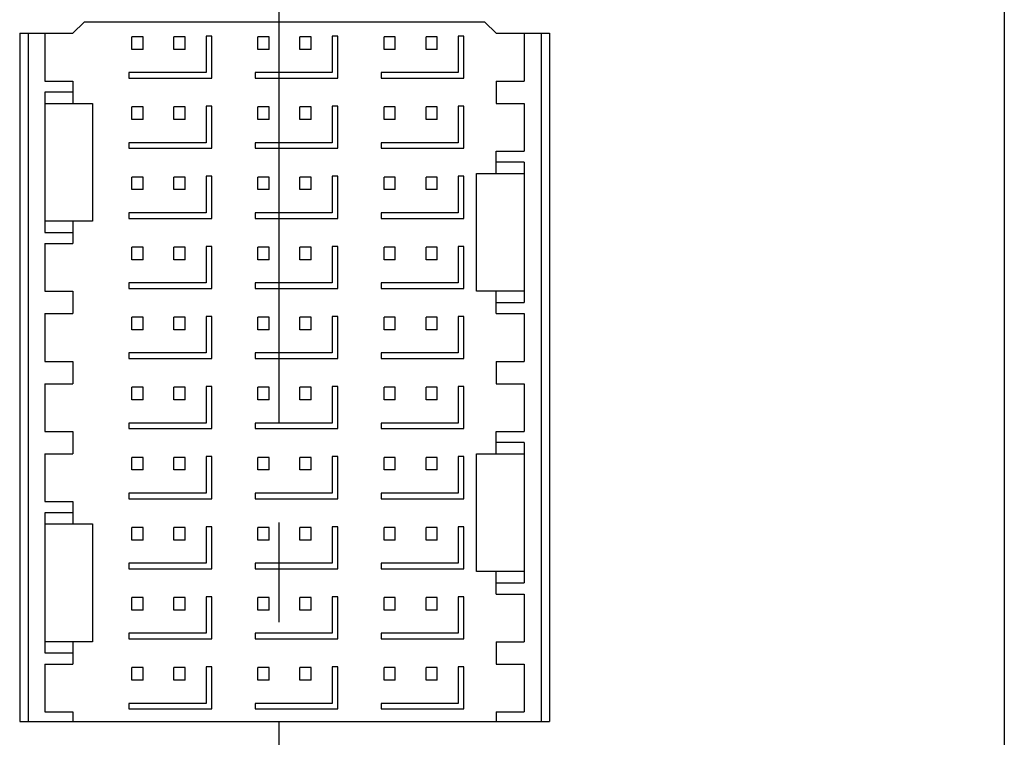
# Model space of a CAD drawing. Header units: inches. Extents: x 0 to 34, y 0 to 22.
# Tile 23 of 39: x 21.6 to 23, y 5.1 to 6.1. Entities that reach past the tile are written whole.
import ezdxf

# ---------------------------------------------------------------- set-up
doc = ezdxf.new("R2010")
doc.units = ezdxf.units.IN
doc.header["$LTSCALE"] = 1.87
doc.header["$MEASUREMENT"] = 0
doc.linetypes.add('CENTER', pattern=[0.6, 0.375, -0.075, 0.075, -0.075])
doc.layers.get('0').update_dxf_attribs({"linetype": 'CONTINUOUS'})
doc.layers.add('02___PRT_ALL_AXES', color=7, linetype='CONTINUOUS')

msp = doc.modelspace()

# ---------------------------------------------------------------- linework, layer by layer
at = {"color": 7, "linetype": 'CONTINUOUS'}
for p, q in [((23.0002, 8.2392), (23.0002, 2.4636)), ((21.692, 6.053), (21.7077, 6.0687)), ((22.2707, 6.0687), (21.7077, 6.0687)), ((22.2707, 6.0687), (22.2865, 6.053)), ((21.6172, 6.053), (21.692, 6.053)), ((21.6172, 6.053), (21.6172, 5.0864)), ((21.629, 6.053), (21.629, 5.0864)), ((21.6526, 6.053), (21.6526, 5.986)), ((21.7904, 6.048), (21.7747, 6.048)), ((21.7747, 6.0303), (21.7747, 6.048)), ((21.7904, 6.0303), (21.7904, 6.048)), ((21.8495, 6.048), (21.8337, 6.048)), ((21.8337, 6.0303), (21.8337, 6.048)), ((21.8495, 6.0303), (21.8495, 6.048)), ((21.8869, 6.049), (21.879, 6.049)), ((21.879, 6.049), (21.879, 5.9979)), ((21.8869, 5.99), (21.8869, 6.049)), ((21.9676, 6.048), (21.9518, 6.048)), ((21.9518, 6.0303), (21.9518, 6.048)), ((21.9676, 6.0303), (21.9676, 6.048)), ((22.0266, 6.048), (22.0109, 6.048)), ((22.0109, 6.0303), (22.0109, 6.048)), ((22.0266, 6.0303), (22.0266, 6.048)), ((22.064, 6.049), (22.0562, 6.049)), ((22.0562, 6.049), (22.0562, 5.9979)), ((22.064, 5.99), (22.064, 6.049)), ((22.1447, 6.048), (22.129, 6.048)), ((22.129, 6.0303), (22.129, 6.048)), ((22.1447, 6.0303), (22.1447, 6.048)), ((22.2038, 6.048), (22.188, 6.048)), ((22.188, 6.0303), (22.188, 6.048)), ((22.2038, 6.0303), (22.2038, 6.048)), ((22.2412, 6.049), (22.2333, 6.049)), ((22.2333, 6.049), (22.2333, 5.9979)), ((22.2412, 5.99), (22.2412, 6.049)), ((22.2865, 6.053), (22.3613, 6.053)), ((22.3258, 6.053), (22.3258, 5.986)), ((22.3495, 6.053), (22.3495, 5.0864)), ((22.3613, 6.053), (22.3613, 5.0864)), ((21.7904, 6.0303), (21.7747, 6.0303)), ((21.8495, 6.0303), (21.8337, 6.0303)), ((21.9676, 6.0303), (21.9518, 6.0303)), ((22.0266, 6.0303), (22.0109, 6.0303)), ((22.1447, 6.0303), (22.129, 6.0303)), ((22.2038, 6.0303), (22.188, 6.0303)), ((21.879, 5.9979), (21.7707, 5.9979)), ((21.7707, 5.9979), (21.7707, 5.99)), ((21.7707, 5.99), (21.8869, 5.99)), ((22.0562, 5.9979), (21.9479, 5.9979)), ((21.9479, 5.9979), (21.9479, 5.99)), ((21.9479, 5.99), (22.064, 5.99)), ((22.2333, 5.9979), (22.1251, 5.9979)), ((22.1251, 5.9979), (22.1251, 5.99)), ((22.1251, 5.99), (22.2412, 5.99)), ((21.6526, 5.986), (21.692, 5.986)), ((21.692, 5.986), (21.692, 5.9545)), ((22.2865, 5.986), (22.3258, 5.986)), ((22.2865, 5.986), (22.2865, 5.9545)), ((21.692, 5.9703), (21.6526, 5.9703)), ((21.6526, 5.9703), (21.6526, 5.7734)), ((21.6526, 5.9545), (21.7195, 5.9545)), ((21.7195, 5.9545), (21.7195, 5.7892)), ((21.7904, 5.9496), (21.7747, 5.9496)), ((21.7747, 5.9319), (21.7747, 5.9496)), ((21.7904, 5.9319), (21.7904, 5.9496)), ((21.8495, 5.9496), (21.8337, 5.9496)), ((21.8337, 5.9319), (21.8337, 5.9496)), ((21.8495, 5.9319), (21.8495, 5.9496)), ((21.8869, 5.9506), (21.879, 5.9506)), ((21.879, 5.9506), (21.879, 5.8994)), ((21.8869, 5.8916), (21.8869, 5.9506)), ((21.9676, 5.9496), (21.9518, 5.9496)), ((21.9518, 5.9319), (21.9518, 5.9496)), ((21.9676, 5.9319), (21.9676, 5.9496)), ((22.0266, 5.9496), (22.0109, 5.9496)), ((22.0109, 5.9319), (22.0109, 5.9496)), ((22.0266, 5.9319), (22.0266, 5.9496)), ((22.064, 5.9506), (22.0562, 5.9506)), ((22.0562, 5.9506), (22.0562, 5.8994)), ((22.064, 5.8916), (22.064, 5.9506)), ((22.1447, 5.9496), (22.129, 5.9496)), ((22.129, 5.9319), (22.129, 5.9496)), ((22.1447, 5.9319), (22.1447, 5.9496)), ((22.2038, 5.9496), (22.188, 5.9496)), ((22.188, 5.9319), (22.188, 5.9496)), ((22.2038, 5.9319), (22.2038, 5.9496)), ((22.2412, 5.9506), (22.2333, 5.9506)), ((22.2333, 5.9506), (22.2333, 5.8994)), ((22.2412, 5.8916), (22.2412, 5.9506)), ((22.2865, 5.9545), (22.3258, 5.9545)), ((22.3258, 5.9545), (22.3258, 5.8876)), ((21.7904, 5.9319), (21.7747, 5.9319)), ((21.8495, 5.9319), (21.8337, 5.9319)), ((21.9676, 5.9319), (21.9518, 5.9319)), ((22.0266, 5.9319), (22.0109, 5.9319)), ((22.1447, 5.9319), (22.129, 5.9319)), ((22.2038, 5.9319), (22.188, 5.9319)), ((21.879, 5.8994), (21.7707, 5.8994)), ((21.7707, 5.8994), (21.7707, 5.8916)), ((22.0562, 5.8994), (21.9479, 5.8994)), ((21.9479, 5.8994), (21.9479, 5.8916)), ((22.2333, 5.8994), (22.1251, 5.8994)), ((22.1251, 5.8994), (22.1251, 5.8916)), ((21.7707, 5.8916), (21.8869, 5.8916)), ((21.9479, 5.8916), (22.064, 5.8916)), ((22.1251, 5.8916), (22.2412, 5.8916)), ((22.2865, 5.8876), (22.3258, 5.8876)), ((22.2865, 5.8561), (22.2865, 5.8876)), ((22.3258, 5.8719), (22.2865, 5.8719)), ((22.3258, 5.8719), (22.3258, 5.675)), ((21.7904, 5.8512), (21.7747, 5.8512)), ((21.7747, 5.8335), (21.7747, 5.8512)), ((21.7904, 5.8335), (21.7904, 5.8512)), ((21.8495, 5.8512), (21.8337, 5.8512)), ((21.8337, 5.8335), (21.8337, 5.8512)), ((21.8495, 5.8335), (21.8495, 5.8512)), ((21.8869, 5.8522), (21.879, 5.8522)), ((21.879, 5.8522), (21.879, 5.801)), ((21.8869, 5.7931), (21.8869, 5.8522)), ((21.9676, 5.8512), (21.9518, 5.8512)), ((21.9518, 5.8335), (21.9518, 5.8512)), ((21.9676, 5.8335), (21.9676, 5.8512)), ((22.0266, 5.8512), (22.0109, 5.8512)), ((22.0109, 5.8335), (22.0109, 5.8512)), ((22.0266, 5.8335), (22.0266, 5.8512)), ((22.064, 5.8522), (22.0562, 5.8522)), ((22.0562, 5.8522), (22.0562, 5.801)), ((22.064, 5.7931), (22.064, 5.8522)), ((22.1447, 5.8512), (22.129, 5.8512)), ((22.129, 5.8335), (22.129, 5.8512)), ((22.1447, 5.8335), (22.1447, 5.8512)), ((22.2038, 5.8512), (22.188, 5.8512)), ((22.188, 5.8335), (22.188, 5.8512)), ((22.2038, 5.8335), (22.2038, 5.8512)), ((22.2412, 5.8522), (22.2333, 5.8522)), ((22.2333, 5.8522), (22.2333, 5.801)), ((22.2412, 5.7931), (22.2412, 5.8522)), ((22.2589, 5.8561), (22.3258, 5.8561)), ((22.2589, 5.6908), (22.2589, 5.8561)), ((21.7904, 5.8335), (21.7747, 5.8335)), ((21.8495, 5.8335), (21.8337, 5.8335)), ((21.9676, 5.8335), (21.9518, 5.8335)), ((22.0266, 5.8335), (22.0109, 5.8335)), ((22.1447, 5.8335), (22.129, 5.8335)), ((22.2038, 5.8335), (22.188, 5.8335)), ((21.879, 5.801), (21.7707, 5.801)), ((21.7707, 5.801), (21.7707, 5.7931)), ((22.0562, 5.801), (21.9479, 5.801)), ((21.9479, 5.801), (21.9479, 5.7931)), ((22.2333, 5.801), (22.1251, 5.801)), ((22.1251, 5.801), (22.1251, 5.7931)), ((21.7195, 5.7892), (21.6526, 5.7892)), ((21.692, 5.7892), (21.692, 5.7577)), ((21.7707, 5.7931), (21.8869, 5.7931)), ((21.9479, 5.7931), (22.064, 5.7931)), ((22.1251, 5.7931), (22.2412, 5.7931)), ((21.6526, 5.7734), (21.692, 5.7734)), ((21.6526, 5.7577), (21.692, 5.7577)), ((21.6526, 5.7577), (21.6526, 5.6908)), ((21.8869, 5.7538), (21.879, 5.7538)), ((21.879, 5.7538), (21.879, 5.7026)), ((21.8869, 5.6947), (21.8869, 5.7538)), ((22.064, 5.7538), (22.0562, 5.7538)), ((22.0562, 5.7538), (22.0562, 5.7026)), ((22.064, 5.6947), (22.064, 5.7538)), ((22.2412, 5.7538), (22.2333, 5.7538)), ((22.2333, 5.7538), (22.2333, 5.7026)), ((22.2412, 5.6947), (22.2412, 5.7538)), ((21.7904, 5.7528), (21.7747, 5.7528)), ((21.7747, 5.7351), (21.7747, 5.7528)), ((21.7904, 5.7351), (21.7904, 5.7528)), ((21.8495, 5.7528), (21.8337, 5.7528)), ((21.8337, 5.7351), (21.8337, 5.7528)), ((21.8495, 5.7351), (21.8495, 5.7528)), ((21.9676, 5.7528), (21.9518, 5.7528)), ((21.9518, 5.7351), (21.9518, 5.7528)), ((21.9676, 5.7351), (21.9676, 5.7528)), ((22.0266, 5.7528), (22.0109, 5.7528)), ((22.0109, 5.7351), (22.0109, 5.7528)), ((22.0266, 5.7351), (22.0266, 5.7528)), ((22.1447, 5.7528), (22.129, 5.7528)), ((22.129, 5.7351), (22.129, 5.7528)), ((22.1447, 5.7351), (22.1447, 5.7528)), ((22.2038, 5.7528), (22.188, 5.7528)), ((22.188, 5.7351), (22.188, 5.7528)), ((22.2038, 5.7351), (22.2038, 5.7528)), ((21.7904, 5.7351), (21.7747, 5.7351)), ((21.8495, 5.7351), (21.8337, 5.7351)), ((21.9676, 5.7351), (21.9518, 5.7351)), ((22.0266, 5.7351), (22.0109, 5.7351)), ((22.1447, 5.7351), (22.129, 5.7351)), ((22.2038, 5.7351), (22.188, 5.7351)), ((21.879, 5.7026), (21.7707, 5.7026)), ((21.7707, 5.7026), (21.7707, 5.6947)), ((22.0562, 5.7026), (21.9479, 5.7026)), ((21.9479, 5.7026), (21.9479, 5.6947)), ((22.2333, 5.7026), (22.1251, 5.7026)), ((22.1251, 5.7026), (22.1251, 5.6947)), ((21.6526, 5.6908), (21.692, 5.6908)), ((21.692, 5.6908), (21.692, 5.6593)), ((21.7707, 5.6947), (21.8869, 5.6947)), ((21.9479, 5.6947), (22.064, 5.6947)), ((22.1251, 5.6947), (22.2412, 5.6947)), ((22.3258, 5.6908), (22.2589, 5.6908)), ((22.2865, 5.6593), (22.2865, 5.6908)), ((22.2865, 5.675), (22.3258, 5.675)), ((21.6526, 5.6593), (21.692, 5.6593)), ((21.6526, 5.6593), (21.6526, 5.5923)), ((22.2865, 5.6593), (22.3258, 5.6593)), ((22.3258, 5.6593), (22.3258, 5.5923)), ((21.7904, 5.6543), (21.7747, 5.6543)), ((21.7747, 5.6366), (21.7747, 5.6543)), ((21.7904, 5.6366), (21.7904, 5.6543)), ((21.8495, 5.6543), (21.8337, 5.6543)), ((21.8337, 5.6366), (21.8337, 5.6543)), ((21.8495, 5.6366), (21.8495, 5.6543)), ((21.8869, 5.6553), (21.879, 5.6553)), ((21.879, 5.6553), (21.879, 5.6042)), ((21.8869, 5.5963), (21.8869, 5.6553)), ((21.9676, 5.6543), (21.9518, 5.6543)), ((21.9518, 5.6366), (21.9518, 5.6543)), ((21.9676, 5.6366), (21.9676, 5.6543)), ((22.0266, 5.6543), (22.0109, 5.6543)), ((22.0109, 5.6366), (22.0109, 5.6543)), ((22.0266, 5.6366), (22.0266, 5.6543)), ((22.064, 5.6553), (22.0562, 5.6553)), ((22.0562, 5.6553), (22.0562, 5.6042)), ((22.064, 5.5963), (22.064, 5.6553)), ((22.1447, 5.6543), (22.129, 5.6543)), ((22.129, 5.6366), (22.129, 5.6543)), ((22.1447, 5.6366), (22.1447, 5.6543)), ((22.2038, 5.6543), (22.188, 5.6543)), ((22.188, 5.6366), (22.188, 5.6543)), ((22.2038, 5.6366), (22.2038, 5.6543)), ((22.2412, 5.6553), (22.2333, 5.6553)), ((22.2333, 5.6553), (22.2333, 5.6042)), ((22.2412, 5.5963), (22.2412, 5.6553)), ((21.7904, 5.6366), (21.7747, 5.6366)), ((21.8495, 5.6366), (21.8337, 5.6366)), ((21.9676, 5.6366), (21.9518, 5.6366)), ((22.0266, 5.6366), (22.0109, 5.6366)), ((22.1447, 5.6366), (22.129, 5.6366)), ((22.2038, 5.6366), (22.188, 5.6366)), ((21.879, 5.6042), (21.7707, 5.6042)), ((21.7707, 5.6042), (21.7707, 5.5963)), ((22.0562, 5.6042), (21.9479, 5.6042)), ((21.9479, 5.6042), (21.9479, 5.5963)), ((22.2333, 5.6042), (22.1251, 5.6042)), ((22.1251, 5.6042), (22.1251, 5.5963)), ((21.6526, 5.5923), (21.692, 5.5923)), ((21.692, 5.5923), (21.692, 5.5608)), ((21.7707, 5.5963), (21.8869, 5.5963)), ((21.9479, 5.5963), (22.064, 5.5963)), ((22.1251, 5.5963), (22.2412, 5.5963)), ((22.2865, 5.5923), (22.3258, 5.5923)), ((22.2865, 5.5923), (22.2865, 5.5608)), ((21.6526, 5.5608), (21.692, 5.5608)), ((21.6526, 5.5608), (21.6526, 5.4939)), ((22.2865, 5.5608), (22.3258, 5.5608)), ((22.3258, 5.5608), (22.3258, 5.4939)), ((21.7904, 5.5559), (21.7747, 5.5559)), ((21.7747, 5.5382), (21.7747, 5.5559)), ((21.7904, 5.5382), (21.7904, 5.5559)), ((21.8495, 5.5559), (21.8337, 5.5559)), ((21.8337, 5.5382), (21.8337, 5.5559)), ((21.8495, 5.5382), (21.8495, 5.5559)), ((21.8869, 5.5569), (21.879, 5.5569)), ((21.879, 5.5569), (21.879, 5.5057)), ((21.8869, 5.4979), (21.8869, 5.5569)), ((21.9676, 5.5559), (21.9518, 5.5559)), ((21.9518, 5.5382), (21.9518, 5.5559)), ((21.9676, 5.5382), (21.9676, 5.5559)), ((22.0266, 5.5559), (22.0109, 5.5559)), ((22.0109, 5.5382), (22.0109, 5.5559)), ((22.0266, 5.5382), (22.0266, 5.5559)), ((22.064, 5.5569), (22.0562, 5.5569)), ((22.0562, 5.5569), (22.0562, 5.5057)), ((22.064, 5.4979), (22.064, 5.5569)), ((22.1447, 5.5559), (22.129, 5.5559)), ((22.129, 5.5382), (22.129, 5.5559)), ((22.1447, 5.5382), (22.1447, 5.5559)), ((22.2038, 5.5559), (22.188, 5.5559)), ((22.188, 5.5382), (22.188, 5.5559)), ((22.2038, 5.5382), (22.2038, 5.5559)), ((22.2412, 5.5569), (22.2333, 5.5569)), ((22.2333, 5.5569), (22.2333, 5.5057)), ((22.2412, 5.4979), (22.2412, 5.5569)), ((21.7904, 5.5382), (21.7747, 5.5382)), ((21.8495, 5.5382), (21.8337, 5.5382)), ((21.9676, 5.5382), (21.9518, 5.5382)), ((22.0266, 5.5382), (22.0109, 5.5382)), ((22.1447, 5.5382), (22.129, 5.5382)), ((22.2038, 5.5382), (22.188, 5.5382)), ((21.879, 5.5057), (21.7707, 5.5057)), ((21.7707, 5.5057), (21.7707, 5.4979)), ((22.0562, 5.5057), (21.9479, 5.5057)), ((21.9479, 5.5057), (21.9479, 5.4979)), ((22.2333, 5.5057), (22.1251, 5.5057)), ((22.1251, 5.5057), (22.1251, 5.4979)), ((21.6526, 5.4939), (21.692, 5.4939)), ((21.692, 5.4939), (21.692, 5.4624)), ((21.7707, 5.4979), (21.8869, 5.4979)), ((21.9479, 5.4979), (22.064, 5.4979)), ((22.1251, 5.4979), (22.2412, 5.4979)), ((22.2865, 5.4939), (22.3258, 5.4939)), ((22.2865, 5.4624), (22.2865, 5.4939)), ((22.3258, 5.4782), (22.2865, 5.4782)), ((22.3258, 5.4782), (22.3258, 5.2813)), ((21.6526, 5.4624), (21.692, 5.4624)), ((21.6526, 5.4624), (21.6526, 5.3955)), ((21.7904, 5.4575), (21.7747, 5.4575)), ((21.7747, 5.4398), (21.7747, 5.4575)), ((21.7904, 5.4398), (21.7904, 5.4575)), ((21.8495, 5.4575), (21.8337, 5.4575)), ((21.8337, 5.4398), (21.8337, 5.4575)), ((21.8495, 5.4398), (21.8495, 5.4575)), ((21.8869, 5.4585), (21.879, 5.4585)), ((21.879, 5.4585), (21.879, 5.4073)), ((21.8869, 5.3994), (21.8869, 5.4585)), ((21.9676, 5.4575), (21.9518, 5.4575)), ((21.9518, 5.4398), (21.9518, 5.4575)), ((21.9676, 5.4398), (21.9676, 5.4575)), ((22.0266, 5.4575), (22.0109, 5.4575)), ((22.0109, 5.4398), (22.0109, 5.4575)), ((22.0266, 5.4398), (22.0266, 5.4575)), ((22.064, 5.4585), (22.0562, 5.4585)), ((22.0562, 5.4585), (22.0562, 5.4073)), ((22.064, 5.3994), (22.064, 5.4585)), ((22.1447, 5.4575), (22.129, 5.4575)), ((22.129, 5.4398), (22.129, 5.4575)), ((22.1447, 5.4398), (22.1447, 5.4575)), ((22.2038, 5.4575), (22.188, 5.4575)), ((22.188, 5.4398), (22.188, 5.4575)), ((22.2038, 5.4398), (22.2038, 5.4575)), ((22.2412, 5.4585), (22.2333, 5.4585)), ((22.2333, 5.4585), (22.2333, 5.4073)), ((22.2412, 5.3994), (22.2412, 5.4585)), ((22.2589, 5.4624), (22.3258, 5.4624)), ((22.2589, 5.2971), (22.2589, 5.4624)), ((21.7904, 5.4398), (21.7747, 5.4398)), ((21.8495, 5.4398), (21.8337, 5.4398)), ((21.9676, 5.4398), (21.9518, 5.4398)), ((22.0266, 5.4398), (22.0109, 5.4398)), ((22.1447, 5.4398), (22.129, 5.4398)), ((22.2038, 5.4398), (22.188, 5.4398)), ((21.6526, 5.3955), (21.692, 5.3955)), ((21.692, 5.3955), (21.692, 5.364)), ((21.879, 5.4073), (21.7707, 5.4073)), ((21.7707, 5.4073), (21.7707, 5.3994)), ((21.7707, 5.3994), (21.8869, 5.3994)), ((22.0562, 5.4073), (21.9479, 5.4073)), ((21.9479, 5.4073), (21.9479, 5.3994)), ((21.9479, 5.3994), (22.064, 5.3994)), ((22.2333, 5.4073), (22.1251, 5.4073)), ((22.1251, 5.4073), (22.1251, 5.3994)), ((22.1251, 5.3994), (22.2412, 5.3994)), ((21.692, 5.3797), (21.6526, 5.3797)), ((21.6526, 5.3797), (21.6526, 5.1829)), ((21.6526, 5.364), (21.7195, 5.364)), ((21.7195, 5.364), (21.7195, 5.1986)), ((21.7904, 5.3591), (21.7747, 5.3591)), ((21.7747, 5.3414), (21.7747, 5.3591)), ((21.7904, 5.3414), (21.7904, 5.3591)), ((21.8495, 5.3591), (21.8337, 5.3591)), ((21.8337, 5.3414), (21.8337, 5.3591)), ((21.8495, 5.3414), (21.8495, 5.3591)), ((21.8869, 5.3601), (21.879, 5.3601)), ((21.879, 5.3601), (21.879, 5.3089)), ((21.8869, 5.301), (21.8869, 5.3601)), ((21.9676, 5.3591), (21.9518, 5.3591)), ((21.9518, 5.3414), (21.9518, 5.3591)), ((21.9676, 5.3414), (21.9676, 5.3591)), ((22.0266, 5.3591), (22.0109, 5.3591)), ((22.0109, 5.3414), (22.0109, 5.3591)), ((22.0266, 5.3414), (22.0266, 5.3591)), ((22.064, 5.3601), (22.0562, 5.3601)), ((22.0562, 5.3601), (22.0562, 5.3089)), ((22.064, 5.301), (22.064, 5.3601)), ((22.1447, 5.3591), (22.129, 5.3591)), ((22.129, 5.3414), (22.129, 5.3591)), ((22.1447, 5.3414), (22.1447, 5.3591)), ((22.2038, 5.3591), (22.188, 5.3591)), ((22.188, 5.3414), (22.188, 5.3591)), ((22.2038, 5.3414), (22.2038, 5.3591)), ((22.2412, 5.3601), (22.2333, 5.3601)), ((22.2333, 5.3601), (22.2333, 5.3089)), ((22.2412, 5.301), (22.2412, 5.3601)), ((21.7904, 5.3414), (21.7747, 5.3414)), ((21.8495, 5.3414), (21.8337, 5.3414)), ((21.9676, 5.3414), (21.9518, 5.3414)), ((22.0266, 5.3414), (22.0109, 5.3414)), ((22.1447, 5.3414), (22.129, 5.3414)), ((22.2038, 5.3414), (22.188, 5.3414)), ((21.879, 5.3089), (21.7707, 5.3089)), ((21.7707, 5.3089), (21.7707, 5.301)), ((21.7707, 5.301), (21.8869, 5.301)), ((22.0562, 5.3089), (21.9479, 5.3089)), ((21.9479, 5.3089), (21.9479, 5.301)), ((21.9479, 5.301), (22.064, 5.301)), ((22.2333, 5.3089), (22.1251, 5.3089)), ((22.1251, 5.3089), (22.1251, 5.301)), ((22.1251, 5.301), (22.2412, 5.301)), ((22.3258, 5.2971), (22.2589, 5.2971)), ((22.2865, 5.2656), (22.2865, 5.2971)), ((22.2865, 5.2813), (22.3258, 5.2813)), ((21.7904, 5.2606), (21.7747, 5.2606)), ((21.7747, 5.2429), (21.7747, 5.2606)), ((21.7904, 5.2429), (21.7904, 5.2606)), ((21.8495, 5.2606), (21.8337, 5.2606)), ((21.8337, 5.2429), (21.8337, 5.2606)), ((21.8495, 5.2429), (21.8495, 5.2606)), ((21.8869, 5.2616), (21.879, 5.2616)), ((21.879, 5.2616), (21.879, 5.2105)), ((21.8869, 5.2026), (21.8869, 5.2616)), ((21.9676, 5.2606), (21.9518, 5.2606)), ((21.9518, 5.2429), (21.9518, 5.2606)), ((21.9676, 5.2429), (21.9676, 5.2606)), ((22.0266, 5.2606), (22.0109, 5.2606)), ((22.0109, 5.2429), (22.0109, 5.2606)), ((22.0266, 5.2429), (22.0266, 5.2606)), ((22.064, 5.2616), (22.0562, 5.2616)), ((22.0562, 5.2616), (22.0562, 5.2105)), ((22.064, 5.2026), (22.064, 5.2616)), ((22.1447, 5.2606), (22.129, 5.2606)), ((22.129, 5.2429), (22.129, 5.2606)), ((22.1447, 5.2429), (22.1447, 5.2606)), ((22.2038, 5.2606), (22.188, 5.2606)), ((22.188, 5.2429), (22.188, 5.2606)), ((22.2038, 5.2429), (22.2038, 5.2606)), ((22.2412, 5.2616), (22.2333, 5.2616)), ((22.2333, 5.2616), (22.2333, 5.2105)), ((22.2412, 5.2026), (22.2412, 5.2616)), ((22.2865, 5.2656), (22.3258, 5.2656)), ((22.3258, 5.2656), (22.3258, 5.1986)), ((21.7904, 5.2429), (21.7747, 5.2429)), ((21.8495, 5.2429), (21.8337, 5.2429)), ((21.9676, 5.2429), (21.9518, 5.2429)), ((22.0266, 5.2429), (22.0109, 5.2429)), ((22.1447, 5.2429), (22.129, 5.2429)), ((22.2038, 5.2429), (22.188, 5.2429)), ((21.879, 5.2105), (21.7707, 5.2105)), ((21.7707, 5.2105), (21.7707, 5.2026)), ((21.7707, 5.2026), (21.8869, 5.2026)), ((22.0562, 5.2105), (21.9479, 5.2105)), ((21.9479, 5.2105), (21.9479, 5.2026)), ((21.9479, 5.2026), (22.064, 5.2026)), ((22.2333, 5.2105), (22.1251, 5.2105)), ((22.1251, 5.2105), (22.1251, 5.2026)), ((22.1251, 5.2026), (22.2412, 5.2026)), ((21.7195, 5.1986), (21.6526, 5.1986)), ((21.692, 5.1986), (21.692, 5.1671)), ((22.2865, 5.1986), (22.3258, 5.1986)), ((22.2865, 5.1986), (22.2865, 5.1671)), ((21.6526, 5.1829), (21.692, 5.1829)), ((21.6526, 5.1671), (21.692, 5.1671)), ((21.6526, 5.1671), (21.6526, 5.1002)), ((21.7904, 5.1622), (21.7747, 5.1622)), ((21.7747, 5.1445), (21.7747, 5.1622)), ((21.7904, 5.1445), (21.7904, 5.1622)), ((21.8495, 5.1622), (21.8337, 5.1622)), ((21.8337, 5.1445), (21.8337, 5.1622)), ((21.8495, 5.1445), (21.8495, 5.1622)), ((21.8869, 5.1632), (21.879, 5.1632)), ((21.879, 5.1632), (21.879, 5.112)), ((21.8869, 5.1042), (21.8869, 5.1632)), ((21.9676, 5.1622), (21.9518, 5.1622)), ((21.9518, 5.1445), (21.9518, 5.1622)), ((21.9676, 5.1445), (21.9676, 5.1622)), ((22.0266, 5.1622), (22.0109, 5.1622)), ((22.0109, 5.1445), (22.0109, 5.1622)), ((22.0266, 5.1445), (22.0266, 5.1622)), ((22.064, 5.1632), (22.0562, 5.1632)), ((22.0562, 5.1632), (22.0562, 5.112)), ((22.064, 5.1042), (22.064, 5.1632)), ((22.1447, 5.1622), (22.129, 5.1622)), ((22.129, 5.1445), (22.129, 5.1622)), ((22.1447, 5.1445), (22.1447, 5.1622)), ((22.2038, 5.1622), (22.188, 5.1622)), ((22.188, 5.1445), (22.188, 5.1622)), ((22.2038, 5.1445), (22.2038, 5.1622)), ((22.2412, 5.1632), (22.2333, 5.1632)), ((22.2333, 5.1632), (22.2333, 5.112)), ((22.2412, 5.1042), (22.2412, 5.1632)), ((22.2865, 5.1671), (22.3258, 5.1671)), ((22.3258, 5.1671), (22.3258, 5.1002)), ((21.7904, 5.1445), (21.7747, 5.1445)), ((21.8495, 5.1445), (21.8337, 5.1445)), ((21.9676, 5.1445), (21.9518, 5.1445)), ((22.0266, 5.1445), (22.0109, 5.1445)), ((22.1447, 5.1445), (22.129, 5.1445)), ((22.2038, 5.1445), (22.188, 5.1445)), ((21.879, 5.112), (21.7707, 5.112)), ((21.7707, 5.112), (21.7707, 5.1042)), ((21.7707, 5.1042), (21.8869, 5.1042)), ((22.0562, 5.112), (21.9479, 5.112)), ((21.9479, 5.112), (21.9479, 5.1042)), ((21.9479, 5.1042), (22.064, 5.1042)), ((22.2333, 5.112), (22.1251, 5.112)), ((22.1251, 5.112), (22.1251, 5.1042)), ((22.1251, 5.1042), (22.2412, 5.1042)), ((21.6526, 5.1002), (21.692, 5.1002)), ((21.692, 5.1002), (21.692, 5.0864)), ((22.2865, 5.1002), (22.3258, 5.1002)), ((22.2865, 5.1002), (22.2865, 5.0864)), ((21.6172, 5.0864), (22.3613, 5.0864))]:
    msp.add_line(p, q, dxfattribs=at)
at = {"layer": '02___PRT_ALL_AXES', "color": 7, "linetype": 'CENTER'}
msp.add_line((21.9813, 7.3297), (21.9813, 2.5984), dxfattribs=at)

doc.saveas('drawing.dxf')
